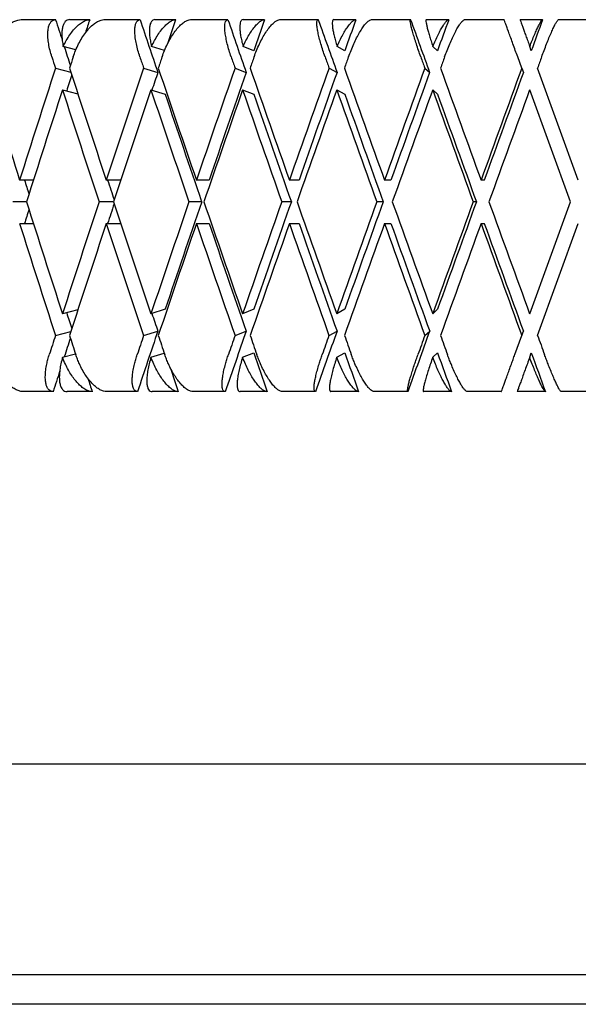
# Model space of a CAD drawing. Header units: millimetres. Extents: x 8 to 552, y 12 to 759.
# Tile 42 of 55: x 340 to 347, y 338 to 351. Entities that reach past the tile are written whole.
import ezdxf

# ---------------------------------------------------------------- set-up
doc = ezdxf.new("R2010")
doc.units = ezdxf.units.MM

msp = doc.modelspace()

# ---------------------------------------------------------------- linework, layer by layer
at = {"color": 7, "linetype": 'Continuous', "lineweight": 30}
for p, q in [((339.766, 351.318), (340.231, 351.318)), ((340.419, 351.318), (340.69, 351.318)), ((340.881, 351.318), (341.367, 351.318)), ((341.564, 351.318), (341.845, 351.318)), ((342.045, 351.318), (342.548, 351.318)), ((342.751, 351.318), (343.042, 351.318)), ((343.247, 351.318), (343.764, 351.318)), ((343.972, 351.318), (344.269, 351.318)), ((344.479, 351.318), (345.006, 351.318)), ((345.217, 351.318), (345.519, 351.318)), ((345.731, 351.318), (346.264, 351.318)), ((346.477, 351.318), (346.781, 351.318)), ((346.994, 351.318), (347.528, 351.318)), ((340.503, 350.913), (340.332, 350.958)), ((341.695, 350.903), (341.52, 350.958)), ((342.896, 350.9), (342.752, 350.958)), ((344.12, 350.9), (344.016, 350.958)), ((345.368, 350.9), (345.305, 350.958)), ((346.628, 350.9), (346.608, 350.958)), ((346.5, 350.668), (346.446, 350.818)), ((340.228, 350.668), (340.435, 350.614)), ((341.414, 350.668), (341.606, 350.608)), ((342.644, 350.668), (342.794, 350.608)), ((343.908, 350.668), (344.016, 350.608)), ((345.197, 350.668), (345.262, 350.608)), ((346.5, 350.668), (346.522, 350.608)), ((347.261, 349.162), (346.713, 350.668)), ((340.323, 350.375), (340.531, 350.321)), ((341.512, 350.376), (341.704, 350.315)), ((342.746, 350.375), (342.896, 350.315)), ((344.012, 350.375), (344.12, 350.315)), ((345.302, 350.375), (345.368, 350.315)), ((347.154, 348.87), (346.607, 350.375)), ((339.933, 349.162), (339.747, 349.162)), ((341.106, 349.162), (340.912, 349.162)), ((342.295, 349.162), (342.124, 349.162)), ((343.505, 349.162), (343.375, 349.162)), ((344.741, 349.162), (344.655, 349.162)), ((345.997, 349.162), (345.953, 349.162)), ((339.84, 348.87), (339.654, 348.87)), ((341.009, 348.87), (340.815, 348.87)), ((342.195, 348.87), (342.024, 348.87)), ((343.402, 348.87), (343.272, 348.87)), ((344.637, 348.87), (344.55, 348.87)), ((345.891, 348.87), (345.847, 348.87)), ((346.607, 347.365), (347.154, 348.87)), ((339.747, 348.578), (339.933, 348.578)), ((340.912, 348.578), (341.106, 348.578)), ((342.124, 348.578), (342.295, 348.578)), ((343.375, 348.578), (343.505, 348.578)), ((344.655, 348.578), (344.741, 348.578)), ((345.953, 348.578), (345.997, 348.578)), ((346.713, 347.073), (347.261, 348.578)), ((340.531, 347.419), (340.323, 347.365)), ((341.704, 347.425), (341.513, 347.365)), ((342.896, 347.425), (342.746, 347.365)), ((344.12, 347.425), (344.012, 347.365)), ((345.368, 347.425), (345.302, 347.365)), ((341.414, 347.072), (341.606, 347.132)), ((342.644, 347.072), (342.794, 347.132)), ((343.908, 347.072), (344.016, 347.132)), ((345.197, 347.072), (345.262, 347.132)), ((346.5, 347.072), (346.522, 347.132)), ((340.228, 347.072), (340.435, 347.126)), ((346.407, 346.818), (346.5, 347.072)), ((340.324, 346.78), (340.499, 346.826)), ((341.513, 346.78), (341.692, 346.836)), ((342.746, 346.78), (342.896, 346.84)), ((344.012, 346.78), (344.12, 346.84)), ((345.302, 346.78), (345.368, 346.84)), ((346.607, 346.78), (346.628, 346.84)), ((340.197, 346.318), (339.799, 346.318)), ((340.724, 346.318), (340.385, 346.318)), ((341.332, 346.318), (340.916, 346.318)), ((341.881, 346.318), (341.528, 346.318)), ((342.512, 346.318), (342.08, 346.318)), ((343.078, 346.318), (342.714, 346.318)), ((343.727, 346.318), (343.284, 346.318)), ((344.307, 346.318), (343.934, 346.318)), ((344.968, 346.318), (344.516, 346.318)), ((345.557, 346.318), (345.179, 346.318)), ((346.225, 346.318), (345.769, 346.318)), ((346.819, 346.318), (346.438, 346.318)), ((347.49, 346.318), (347.032, 346.318)), ((332.854, 341.318), (361.454, 341.318)), ((334.654, 338.484), (359.654, 338.484)), ((359.178, 338.084), (335.131, 338.084))]:
    msp.add_line(p, q, dxfattribs=at)
for centre, major_axis, ratio, start_param, end_param in [((347.154, 348.87), (-13.413, 39.795), 0.13843, 1.462699, 1.469604), ((347.154, 348.87), (12.928, 39.781), 0.165076, 1.562916, 1.567376), ((347.154, 348.87), (-13.807, 39.809), 0.111284, 1.470745, 1.488586), ((347.154, 348.87), (13.413, 39.795), 0.13843, 1.555946, 1.564107), ((347.154, 348.87), (-14.111, 39.821), 0.083767, 1.479647, 1.497488), ((347.154, 348.87), (13.807, 39.809), 0.111284, 1.5479, 1.558394), ((347.154, 348.87), (-14.328, 39.83), 0.055984, 1.489187, 1.507027), ((347.154, 348.87), (14.111, 39.821), 0.083767, 1.538998, 1.549492), ((347.154, 348.87), (-14.457, 39.836), 0.028033, 1.499149, 1.51699), ((347.154, 348.87), (14.328, 39.83), 0.055984, 1.529458, 1.539952), ((347.154, 348.87), (14.457, 39.836), 0.028033, 1.519496, 1.52999), ((347.154, 348.87), (-13.413, 39.795), 0.13843, 1.471848, 1.47819), ((347.154, 348.87), (-13.875, 41.167), 0.13843, 1.4769, 1.48054), ((347.154, 348.285), (13.373, 41.153), 0.165076, 1.562907, 1.566553), ((347.154, 348.87), (-14.283, 41.181), 0.111284, 1.484947, 1.488586), ((347.154, 348.285), (13.875, 41.167), 0.13843, 1.555937, 1.559583), ((347.154, 348.87), (-14.598, 41.194), 0.083767, 1.493849, 1.497488), ((347.154, 348.285), (14.283, 41.181), 0.111284, 1.547891, 1.551537), ((347.154, 348.87), (-14.822, 41.204), 0.055984, 1.503388, 1.507027), ((347.154, 348.285), (14.598, 41.194), 0.083767, 1.538989, 1.542635), ((347.154, 348.87), (-14.955, 41.21), 0.028033, 1.513351, 1.51699), ((347.154, 348.285), (14.822, 41.204), 0.055984, 1.529449, 1.533096), ((347.154, 348.285), (14.955, 41.21), 0.028033, 1.519487, 1.523133), ((347.154, 349.455), (-13.373, 41.153), 0.165076, 1.487773, 1.524298), ((347.154, 348.87), (13.373, 41.153), 0.165076, 1.580756, 1.617295), ((347.154, 348.87), (12.928, 39.781), 0.165076, 1.581599, 1.586966), ((347.154, 349.455), (-13.875, 41.167), 0.13843, 1.494743, 1.531268), ((347.154, 348.87), (13.875, 41.167), 0.13843, 1.573786, 1.610325), ((347.154, 348.87), (13.413, 39.795), 0.13843, 1.573786, 1.579732), ((347.154, 349.455), (-14.283, 41.181), 0.111284, 1.502789, 1.539314), ((347.154, 348.87), (14.283, 41.181), 0.111284, 1.56574, 1.602279), ((347.154, 348.87), (13.807, 39.809), 0.111284, 1.56574, 1.602034), ((347.154, 349.455), (-14.598, 41.194), 0.083767, 1.511691, 1.548216), ((347.154, 348.87), (14.598, 41.194), 0.083767, 1.556838, 1.593377), ((347.154, 348.87), (14.111, 39.821), 0.083767, 1.556838, 1.593132), ((347.154, 349.455), (-14.822, 41.204), 0.055984, 1.521231, 1.557755), ((347.154, 348.87), (14.822, 41.204), 0.055984, 1.547299, 1.583837), ((347.154, 348.87), (14.328, 39.83), 0.055984, 1.547299, 1.583593), ((347.154, 349.455), (-14.955, 41.21), 0.028033, 1.531193, 1.567718), ((347.154, 348.87), (14.955, 41.21), 0.028033, 1.537336, 1.573875), ((347.154, 348.87), (14.457, 39.836), 0.028033, 1.537336, 1.57363), ((347.154, 348.285), (13.373, 41.153), 0.165076, 1.573655, 1.6102), ((347.154, 348.87), (-13.875, 41.167), 0.13843, 1.487641, 1.524173), ((347.154, 348.285), (13.875, 41.167), 0.13843, 1.566687, 1.60323), ((347.154, 348.87), (-14.283, 41.181), 0.111284, 1.49569, 1.532219), ((347.154, 348.87), (-13.807, 39.809), 0.111284, 1.495932, 1.532219), ((347.154, 348.285), (14.283, 41.181), 0.111284, 1.558639, 1.595184), ((347.154, 348.87), (-14.598, 41.194), 0.083767, 1.504589, 1.541121), ((347.154, 348.87), (-14.111, 39.821), 0.083767, 1.504834, 1.541121), ((347.154, 348.285), (14.598, 41.194), 0.083767, 1.549737, 1.586282), ((347.154, 348.87), (-14.822, 41.204), 0.055984, 1.514129, 1.550661), ((347.154, 348.87), (-14.328, 39.83), 0.055984, 1.514374, 1.550661), ((347.154, 348.285), (14.822, 41.204), 0.055984, 1.540197, 1.576742), ((347.154, 348.87), (-14.955, 41.21), 0.028033, 1.524091, 1.560623), ((347.154, 348.87), (-14.457, 39.836), 0.028033, 1.524336, 1.560623), ((347.154, 348.285), (14.955, 41.21), 0.028033, 1.530235, 1.56678), ((347.154, 348.87), (-12.928, 39.781), 0.165076, 1.509864, 1.514628), ((347.154, 348.87), (-13.413, 39.795), 0.13843, 1.516834, 1.523499), ((347.154, 349.455), (-13.373, 41.153), 0.165076, 1.531392, 1.567938), ((347.154, 348.87), (13.875, 41.167), 0.13843, 1.61742, 1.653952), ((347.154, 349.455), (-13.875, 41.167), 0.13843, 1.538362, 1.574908), ((347.154, 348.87), (14.283, 41.181), 0.111284, 1.609373, 1.645905), ((347.154, 348.87), (13.807, 39.809), 0.111284, 1.609373, 1.64566), ((347.154, 349.455), (-14.283, 41.181), 0.111284, 1.546409, 1.582954), ((347.154, 348.87), (14.598, 41.194), 0.083767, 1.600471, 1.637003), ((347.154, 348.87), (14.111, 39.821), 0.083767, 1.600471, 1.636759), ((347.154, 349.455), (-14.598, 41.194), 0.083767, 1.555311, 1.591856), ((347.154, 348.87), (14.822, 41.204), 0.055984, 1.590932, 1.627464), ((347.154, 348.87), (14.328, 39.83), 0.055984, 1.590932, 1.627219), ((347.154, 349.455), (-14.822, 41.204), 0.055984, 1.56485, 1.601395), ((347.154, 348.87), (14.955, 41.21), 0.028033, 1.580969, 1.617501), ((347.154, 348.87), (14.457, 39.836), 0.028033, 1.580969, 1.617257), ((347.154, 349.455), (-14.955, 41.21), 0.028033, 1.574813, 1.611358), ((347.154, 348.87), (12.928, 39.781), 0.165076, 1.626964, 1.631729), ((347.154, 348.87), (13.413, 39.795), 0.13843, 1.618094, 1.624759), ((347.154, 348.87), (-13.373, 41.153), 0.165076, 1.524298, 1.560836), ((347.154, 348.285), (13.875, 41.167), 0.13843, 1.610325, 1.64685), ((347.154, 348.87), (-13.875, 41.167), 0.13843, 1.531268, 1.567806), ((347.154, 348.285), (14.283, 41.181), 0.111284, 1.602279, 1.638804), ((347.154, 348.87), (-14.283, 41.181), 0.111284, 1.539314, 1.575852), ((347.154, 348.87), (-13.807, 39.809), 0.111284, 1.539558, 1.575852), ((347.154, 348.285), (14.598, 41.194), 0.083767, 1.593377, 1.629902), ((347.154, 348.87), (-14.598, 41.194), 0.083767, 1.548216, 1.584754), ((347.154, 348.87), (-14.111, 39.821), 0.083767, 1.54846, 1.584754), ((347.154, 348.285), (14.822, 41.204), 0.055984, 1.583837, 1.620362), ((347.154, 348.87), (-14.822, 41.204), 0.055984, 1.557755, 1.594294), ((347.154, 348.87), (-14.328, 39.83), 0.055984, 1.558, 1.594294), ((347.154, 348.285), (14.955, 41.21), 0.028033, 1.573875, 1.6104), ((347.154, 348.87), (-14.955, 41.21), 0.028033, 1.567718, 1.604256), ((347.154, 348.87), (-14.457, 39.836), 0.028033, 1.567962, 1.604256), ((347.154, 348.87), (-12.928, 39.781), 0.165076, 1.554627, 1.559993), ((347.154, 348.87), (-13.413, 39.795), 0.13843, 1.561861, 1.567806), ((347.154, 348.87), (13.807, 39.809), 0.111284, 1.653007, 1.673489), ((347.154, 348.87), (14.111, 39.821), 0.083767, 1.644105, 1.664587), ((347.154, 348.87), (14.328, 39.83), 0.055984, 1.634565, 1.655048), ((347.154, 348.87), (14.457, 39.836), 0.028033, 1.624603, 1.645085), ((347.154, 348.87), (13.875, 41.167), 0.13843, 1.661053, 1.667244), ((347.154, 348.87), (13.413, 39.795), 0.13843, 1.663403, 1.669744), ((347.154, 349.455), (-13.373, 41.153), 0.165076, 1.575039, 1.58124), ((347.154, 348.87), (14.283, 41.181), 0.111284, 1.653007, 1.659198), ((347.154, 349.455), (-13.875, 41.167), 0.13843, 1.582009, 1.58821), ((347.154, 348.87), (14.598, 41.194), 0.083767, 1.644105, 1.650296), ((347.154, 349.455), (-14.283, 41.181), 0.111284, 1.590056, 1.596256), ((347.154, 348.87), (14.822, 41.204), 0.055984, 1.634565, 1.640756), ((347.154, 349.455), (-14.598, 41.194), 0.083767, 1.598957, 1.605158), ((347.154, 348.87), (14.955, 41.21), 0.028033, 1.624603, 1.630794), ((347.154, 349.455), (-14.822, 41.204), 0.055984, 1.608497, 1.614697), ((347.154, 349.455), (-14.955, 41.21), 0.028033, 1.618459, 1.62466), ((347.154, 348.87), (-13.807, 39.809), 0.111284, 1.583199, 1.596335), ((347.154, 348.87), (-14.111, 39.821), 0.083767, 1.592101, 1.605237), ((347.154, 348.87), (-14.328, 39.83), 0.055984, 1.60164, 1.614777), ((347.154, 348.87), (-14.457, 39.836), 0.028033, 1.611603, 1.624739), ((347.154, 348.87), (-13.413, 39.795), 0.13843, 1.579976, 1.588289), ((347.154, 348.87), (13.413, 39.795), 0.13843, 1.674635, 1.681535), ((347.154, 348.87), (-12.928, 39.781), 0.165076, 1.576808, 1.581319)]:
    msp.add_ellipse(centre, major_axis=major_axis, ratio=ratio, start_param=start_param, end_param=end_param, dxfattribs=at)
for points, knots in [([(339.322, 350.818), (339.332, 350.847), (339.352, 350.906), (339.393, 350.992), (339.441, 351.074), (339.494, 351.147), (339.551, 351.21), (339.609, 351.259), (339.667, 351.294), (339.72, 351.314), (339.752, 351.317), (339.766, 351.318)], [0, 0, 0, 0, 0.1146065, 0.2325198, 0.3471316, 0.4651683, 0.577786, 0.6940158, 0.8008443, 0.911181, 1, 1, 1, 1]), ([(340.18, 350.818), (340.171, 350.847), (340.153, 350.906), (340.136, 350.992), (340.126, 351.074), (340.125, 351.146), (340.132, 351.209), (340.147, 351.258), (340.171, 351.294), (340.198, 351.314), (340.221, 351.317), (340.231, 351.318)], [0, 0, 0, 0, 0.114542, 0.23238, 0.34693, 0.464926, 0.577123, 0.692931, 0.799182, 0.908911, 1, 1, 1, 1]), ([(340.419, 351.318), (340.408, 351.316), (340.386, 351.314), (340.359, 351.294), (340.338, 351.262), (340.323, 351.219), (340.315, 351.165), (340.313, 351.103), (340.319, 351.033), (340.328, 350.983), (340.332, 350.958)], [0, 0, 0, 0, 0.121172, 0.245978, 0.367117, 0.49156, 0.616821, 0.745339, 0.871171, 1, 1, 1, 1]), ([(340.332, 350.958), (340.346, 350.985), (340.373, 351.04), (340.421, 351.115), (340.472, 351.182), (340.525, 351.237), (340.578, 351.279), (340.623, 351.304), (340.66, 351.316), (340.68, 351.317), (340.69, 351.318)], [0, 0, 0, 0, 0.137628, 0.279151, 0.416817, 0.558784, 0.691042, 0.827634, 0.913195, 1, 1, 1, 1]), ([(340.467, 350.818), (340.477, 350.847), (340.498, 350.906), (340.538, 350.992), (340.584, 351.074), (340.635, 351.147), (340.688, 351.21), (340.741, 351.259), (340.794, 351.294), (340.841, 351.314), (340.869, 351.317), (340.881, 351.318)], [0, 0, 0, 0, 0.1146065, 0.2325198, 0.3471316, 0.4651683, 0.577786, 0.6940158, 0.8008443, 0.911181, 1, 1, 1, 1]), ([(341.364, 350.818), (341.355, 350.847), (341.336, 350.906), (341.315, 350.992), (341.301, 351.074), (341.295, 351.146), (341.296, 351.209), (341.305, 351.258), (341.321, 351.294), (341.341, 351.314), (341.359, 351.317), (341.367, 351.318)], [0, 0, 0, 0, 0.114542, 0.23238, 0.34693, 0.464926, 0.577123, 0.692931, 0.799182, 0.908911, 1, 1, 1, 1]), ([(341.564, 351.318), (341.555, 351.316), (341.537, 351.314), (341.517, 351.294), (341.502, 351.262), (341.493, 351.219), (341.491, 351.165), (341.494, 351.103), (341.504, 351.033), (341.515, 350.983), (341.52, 350.958)], [0, 0, 0, 0, 0.121172, 0.245978, 0.367117, 0.49156, 0.616821, 0.745339, 0.871171, 1, 1, 1, 1]), ([(341.52, 350.958), (341.534, 350.985), (341.56, 351.04), (341.605, 351.115), (341.653, 351.182), (341.701, 351.237), (341.749, 351.279), (341.788, 351.304), (341.821, 351.316), (341.837, 351.317), (341.845, 351.318)], [0, 0, 0, 0, 0.137628, 0.279151, 0.416817, 0.558784, 0.691042, 0.827634, 0.913195, 1, 1, 1, 1]), ([(341.663, 350.818), (341.673, 350.847), (341.695, 350.906), (341.734, 350.992), (341.778, 351.074), (341.825, 351.147), (341.874, 351.21), (341.923, 351.259), (341.969, 351.294), (342.01, 351.314), (342.034, 351.317), (342.045, 351.318)], [0, 0, 0, 0, 0.114606, 0.23252, 0.347132, 0.465168, 0.577786, 0.694016, 0.800844, 0.911181, 1, 1, 1, 1]), ([(342.592, 350.818), (342.582, 350.847), (342.562, 350.906), (342.539, 350.992), (342.521, 351.074), (342.509, 351.146), (342.504, 351.209), (342.506, 351.258), (342.515, 351.294), (342.529, 351.314), (342.542, 351.317), (342.548, 351.318)], [0, 0, 0, 0, 0.1145416, 0.23238, 0.3469304, 0.4649256, 0.5771225, 0.6929312, 0.7991817, 0.9089106, 1, 1, 1, 1]), ([(342.751, 351.318), (342.744, 351.316), (342.731, 351.314), (342.718, 351.294), (342.71, 351.262), (342.707, 351.219), (342.71, 351.165), (342.718, 351.103), (342.732, 351.033), (342.745, 350.983), (342.752, 350.958)], [0, 0, 0, 0, 0.121172, 0.245978, 0.367117, 0.49156, 0.616821, 0.745339, 0.871171, 1, 1, 1, 1]), ([(342.752, 350.958), (342.764, 350.985), (342.79, 351.04), (342.832, 351.115), (342.876, 351.182), (342.919, 351.237), (342.96, 351.279), (342.994, 351.304), (343.021, 351.316), (343.035, 351.317), (343.042, 351.318)], [0, 0, 0, 0, 0.137628, 0.279151, 0.416817, 0.558784, 0.691042, 0.827634, 0.913195, 1, 1, 1, 1]), ([(342.9, 350.818), (342.911, 350.847), (342.933, 350.906), (342.971, 350.992), (343.013, 351.074), (343.056, 351.147), (343.101, 351.21), (343.144, 351.259), (343.184, 351.294), (343.219, 351.314), (343.238, 351.317), (343.247, 351.318)], [0, 0, 0, 0, 0.114606, 0.23252, 0.347132, 0.465168, 0.577786, 0.694016, 0.800844, 0.911181, 1, 1, 1, 1]), ([(343.855, 350.818), (343.844, 350.847), (343.824, 350.906), (343.798, 350.992), (343.775, 351.074), (343.759, 351.146), (343.748, 351.209), (343.743, 351.258), (343.745, 351.294), (343.752, 351.314), (343.76, 351.317), (343.764, 351.318)], [0, 0, 0, 0, 0.114542, 0.23238, 0.34693, 0.464926, 0.577123, 0.692931, 0.799182, 0.908911, 1, 1, 1, 1]), ([(343.972, 351.318), (343.967, 351.316), (343.959, 351.314), (343.952, 351.294), (343.951, 351.262), (343.954, 351.219), (343.963, 351.165), (343.976, 351.103), (343.994, 351.033), (344.009, 350.983), (344.016, 350.958)], [0, 0, 0, 0, 0.121172, 0.245978, 0.367117, 0.49156, 0.616821, 0.745339, 0.871171, 1, 1, 1, 1]), ([(344.016, 350.958), (344.028, 350.985), (344.053, 351.04), (344.092, 351.115), (344.131, 351.182), (344.169, 351.237), (344.204, 351.279), (344.232, 351.304), (344.254, 351.316), (344.264, 351.317), (344.269, 351.318)], [0, 0, 0, 0, 0.1376282, 0.2791513, 0.4168174, 0.5587839, 0.6910424, 0.8276344, 0.9131954, 1, 1, 1, 1]), ([(344.17, 350.818), (344.181, 350.847), (344.203, 350.906), (344.24, 350.992), (344.279, 351.074), (344.319, 351.147), (344.358, 351.21), (344.395, 351.259), (344.429, 351.294), (344.457, 351.314), (344.472, 351.317), (344.479, 351.318)], [0, 0, 0, 0, 0.114606, 0.23252, 0.347132, 0.465168, 0.577786, 0.694016, 0.800844, 0.911181, 1, 1, 1, 1]), ([(345.142, 350.818), (345.132, 350.847), (345.111, 350.906), (345.082, 350.992), (345.056, 351.074), (345.034, 351.146), (345.017, 351.209), (345.006, 351.258), (345, 351.294), (345, 351.314), (345.004, 351.317), (345.006, 351.318)], [0, 0, 0, 0, 0.114542, 0.23238, 0.34693, 0.464926, 0.577123, 0.692931, 0.799182, 0.908911, 1, 1, 1, 1]), ([(345.217, 351.318), (345.215, 351.316), (345.211, 351.314), (345.211, 351.294), (345.216, 351.262), (345.226, 351.219), (345.24, 351.165), (345.258, 351.103), (345.28, 351.033), (345.296, 350.983), (345.305, 350.958)], [0, 0, 0, 0, 0.121172, 0.245978, 0.367117, 0.49156, 0.616821, 0.745339, 0.871171, 1, 1, 1, 1]), ([(345.305, 350.958), (345.316, 350.985), (345.34, 351.04), (345.375, 351.115), (345.409, 351.182), (345.441, 351.237), (345.47, 351.279), (345.492, 351.304), (345.508, 351.316), (345.515, 351.317), (345.519, 351.318)], [0, 0, 0, 0, 0.137628, 0.279151, 0.416817, 0.558784, 0.691042, 0.827634, 0.913195, 1, 1, 1, 1]), ([(345.462, 350.818), (345.473, 350.847), (345.495, 350.906), (345.531, 350.992), (345.567, 351.074), (345.603, 351.147), (345.637, 351.21), (345.668, 351.259), (345.695, 351.294), (345.716, 351.314), (345.726, 351.317), (345.731, 351.318)], [0, 0, 0, 0, 0.114606, 0.23252, 0.347132, 0.465168, 0.577786, 0.694016, 0.800844, 0.911181, 1, 1, 1, 1]), ([(346.446, 350.818), (346.435, 350.847), (346.413, 350.906), (346.382, 350.992), (346.352, 351.074), (346.326, 351.146), (346.303, 351.209), (346.285, 351.258), (346.272, 351.294), (346.265, 351.314), (346.264, 351.317), (346.264, 351.318)], [0, 0, 0, 0, 0.1145416, 0.23238, 0.3469304, 0.4649256, 0.5771225, 0.6929312, 0.7991817, 0.9089106, 1, 1, 1, 1]), ([(346.477, 351.318), (346.477, 351.316), (346.478, 351.314), (346.485, 351.294), (346.497, 351.262), (346.512, 351.219), (346.532, 351.165), (346.555, 351.103), (346.58, 351.033), (346.598, 350.983), (346.608, 350.958)], [0, 0, 0, 0, 0.121172, 0.245978, 0.367117, 0.49156, 0.616821, 0.745339, 0.871171, 1, 1, 1, 1]), ([(346.608, 350.958), (346.618, 350.985), (346.64, 351.04), (346.671, 351.115), (346.701, 351.182), (346.727, 351.237), (346.749, 351.279), (346.765, 351.304), (346.775, 351.316), (346.779, 351.317), (346.781, 351.318)], [0, 0, 0, 0, 0.1376282, 0.2791513, 0.4168174, 0.5587839, 0.6910424, 0.8276344, 0.9131954, 1, 1, 1, 1]), ([(346.768, 350.818), (346.779, 350.847), (346.801, 350.906), (346.834, 350.992), (346.867, 351.074), (346.898, 351.147), (346.927, 351.21), (346.951, 351.259), (346.971, 351.294), (346.986, 351.314), (346.991, 351.317), (346.994, 351.318)], [0, 0, 0, 0, 0.114606, 0.23252, 0.347132, 0.465168, 0.577786, 0.694016, 0.800844, 0.911181, 1, 1, 1, 1]), ([(339.799, 346.318), (339.783, 346.319), (339.751, 346.321), (339.699, 346.342), (339.646, 346.374), (339.593, 346.417), (339.541, 346.472), (339.491, 346.536), (339.444, 346.61), (339.406, 346.684), (339.376, 346.754), (339.362, 346.796), (339.355, 346.818)], [0, 0, 0, 0, 0.0993463, 0.2016876, 0.3010003, 0.4029927, 0.5062342, 0.6121536, 0.7214436, 0.8336571, 0.9162255, 1, 1, 1, 1]), ([(340.197, 346.318), (340.186, 346.319), (340.164, 346.321), (340.137, 346.342), (340.116, 346.374), (340.101, 346.417), (340.092, 346.471), (340.091, 346.535), (340.097, 346.608), (340.109, 346.682), (340.126, 346.752), (340.139, 346.796), (340.146, 346.818)], [0, 0, 0, 0, 0.099032, 0.201043, 0.300045, 0.401731, 0.504401, 0.609736, 0.718397, 0.82995, 0.914331, 1, 1, 1, 1]), ([(340.324, 346.78), (340.316, 346.751), (340.3, 346.693), (340.286, 346.609), (340.279, 346.531), (340.281, 346.462), (340.292, 346.404), (340.31, 346.361), (340.336, 346.332), (340.361, 346.319), (340.379, 346.318), (340.385, 346.318)], [0, 0, 0, 0, 0.119854, 0.243135, 0.363008, 0.486545, 0.60299, 0.72322, 0.833004, 0.946354, 1, 1, 1, 1]), ([(340.724, 346.318), (340.71, 346.319), (340.682, 346.321), (340.636, 346.342), (340.588, 346.374), (340.54, 346.417), (340.492, 346.471), (340.445, 346.535), (340.401, 346.608), (340.359, 346.69), (340.336, 346.749), (340.324, 346.78)], [0, 0, 0, 0, 0.1041095, 0.2113502, 0.3154274, 0.4223267, 0.5302604, 0.6409957, 0.7552272, 0.8724997, 1, 1, 1, 1]), ([(340.916, 346.318), (340.902, 346.319), (340.874, 346.321), (340.827, 346.342), (340.779, 346.374), (340.731, 346.417), (340.683, 346.472), (340.635, 346.536), (340.59, 346.61), (340.553, 346.684), (340.523, 346.754), (340.509, 346.796), (340.501, 346.818)], [0, 0, 0, 0, 0.099346, 0.201688, 0.301, 0.402993, 0.506234, 0.612154, 0.721444, 0.833657, 0.916225, 1, 1, 1, 1]), ([(341.332, 346.318), (341.324, 346.319), (341.306, 346.321), (341.286, 346.342), (341.271, 346.374), (341.262, 346.417), (341.259, 346.471), (341.263, 346.535), (341.273, 346.608), (341.289, 346.682), (341.307, 346.752), (341.321, 346.796), (341.329, 346.818)], [0, 0, 0, 0, 0.099032, 0.201043, 0.300045, 0.401731, 0.504401, 0.609736, 0.718397, 0.82995, 0.914331, 1, 1, 1, 1]), ([(341.513, 346.78), (341.505, 346.751), (341.488, 346.693), (341.47, 346.609), (341.459, 346.531), (341.455, 346.462), (341.459, 346.404), (341.471, 346.361), (341.489, 346.332), (341.509, 346.319), (341.524, 346.318), (341.528, 346.318)], [0, 0, 0, 0, 0.119854, 0.243135, 0.363008, 0.486545, 0.60299, 0.72322, 0.833004, 0.946354, 1, 1, 1, 1]), ([(341.881, 346.318), (341.869, 346.319), (341.845, 346.321), (341.805, 346.342), (341.763, 346.374), (341.719, 346.417), (341.675, 346.471), (341.632, 346.535), (341.589, 346.608), (341.549, 346.69), (341.525, 346.749), (341.513, 346.78)], [0, 0, 0, 0, 0.104109, 0.21135, 0.315427, 0.422327, 0.53026, 0.640996, 0.755227, 0.8725, 1, 1, 1, 1]), ([(342.08, 346.318), (342.069, 346.319), (342.044, 346.321), (342.004, 346.342), (341.961, 346.374), (341.918, 346.417), (341.873, 346.472), (341.829, 346.536), (341.787, 346.61), (341.751, 346.684), (341.721, 346.754), (341.706, 346.796), (341.698, 346.818)], [0, 0, 0, 0, 0.099346, 0.201688, 0.301, 0.402993, 0.506234, 0.612154, 0.721444, 0.833657, 0.916225, 1, 1, 1, 1]), ([(342.512, 346.318), (342.505, 346.319), (342.492, 346.321), (342.479, 346.342), (342.47, 346.374), (342.468, 346.417), (342.471, 346.471), (342.479, 346.535), (342.494, 346.608), (342.513, 346.682), (342.533, 346.752), (342.548, 346.796), (342.555, 346.818)], [0, 0, 0, 0, 0.099032, 0.201043, 0.300045, 0.401731, 0.504401, 0.609736, 0.718397, 0.82995, 0.914331, 1, 1, 1, 1]), ([(342.746, 346.78), (342.737, 346.751), (342.718, 346.693), (342.697, 346.609), (342.681, 346.531), (342.672, 346.462), (342.67, 346.404), (342.675, 346.361), (342.686, 346.332), (342.7, 346.319), (342.711, 346.318), (342.714, 346.318)], [0, 0, 0, 0, 0.119854, 0.243135, 0.363008, 0.486545, 0.60299, 0.72322, 0.833004, 0.946354, 1, 1, 1, 1]), ([(343.078, 346.318), (343.069, 346.319), (343.049, 346.321), (343.015, 346.342), (342.978, 346.374), (342.94, 346.417), (342.9, 346.471), (342.86, 346.535), (342.821, 346.608), (342.781, 346.69), (342.758, 346.749), (342.746, 346.78)], [0, 0, 0, 0, 0.104109, 0.21135, 0.315427, 0.422327, 0.53026, 0.640996, 0.755227, 0.8725, 1, 1, 1, 1]), ([(343.284, 346.318), (343.274, 346.319), (343.254, 346.321), (343.22, 346.342), (343.183, 346.374), (343.144, 346.417), (343.105, 346.472), (343.064, 346.536), (343.024, 346.61), (342.989, 346.684), (342.96, 346.754), (342.944, 346.796), (342.937, 346.818)], [0, 0, 0, 0, 0.0993463, 0.2016876, 0.3010003, 0.4029927, 0.5062342, 0.6121536, 0.7214436, 0.8336571, 0.9162255, 1, 1, 1, 1]), ([(343.727, 346.318), (343.723, 346.319), (343.714, 346.321), (343.708, 346.342), (343.706, 346.374), (343.709, 346.417), (343.718, 346.471), (343.732, 346.535), (343.75, 346.608), (343.772, 346.682), (343.795, 346.752), (343.81, 346.796), (343.817, 346.818)], [0, 0, 0, 0, 0.099032, 0.201043, 0.300045, 0.401731, 0.504401, 0.609736, 0.718397, 0.82995, 0.914331, 1, 1, 1, 1]), ([(344.012, 346.78), (344.003, 346.751), (343.983, 346.693), (343.959, 346.609), (343.938, 346.531), (343.924, 346.462), (343.915, 346.404), (343.913, 346.361), (343.917, 346.332), (343.925, 346.319), (343.932, 346.318), (343.934, 346.318)], [0, 0, 0, 0, 0.119854, 0.243135, 0.363008, 0.486545, 0.60299, 0.72322, 0.833004, 0.946354, 1, 1, 1, 1]), ([(344.307, 346.318), (344.299, 346.319), (344.284, 346.321), (344.257, 346.342), (344.226, 346.374), (344.193, 346.417), (344.158, 346.471), (344.121, 346.535), (344.085, 346.608), (344.047, 346.69), (344.024, 346.749), (344.012, 346.78)], [0, 0, 0, 0, 0.104109, 0.21135, 0.315427, 0.422327, 0.53026, 0.640996, 0.755227, 0.8725, 1, 1, 1, 1]), ([(344.516, 346.318), (344.509, 346.319), (344.494, 346.321), (344.466, 346.342), (344.435, 346.374), (344.402, 346.417), (344.366, 346.472), (344.33, 346.536), (344.293, 346.61), (344.26, 346.684), (344.231, 346.754), (344.215, 346.796), (344.207, 346.818)], [0, 0, 0, 0, 0.099346, 0.201688, 0.301, 0.402993, 0.506234, 0.612154, 0.721444, 0.833657, 0.916225, 1, 1, 1, 1]), ([(344.968, 346.318), (344.966, 346.319), (344.962, 346.321), (344.963, 346.342), (344.968, 346.374), (344.977, 346.417), (344.991, 346.471), (345.01, 346.535), (345.033, 346.608), (345.057, 346.682), (345.081, 346.752), (345.097, 346.796), (345.105, 346.818)], [0, 0, 0, 0, 0.099032, 0.201043, 0.300045, 0.401731, 0.504401, 0.609736, 0.718397, 0.82995, 0.914331, 1, 1, 1, 1]), ([(345.302, 346.78), (345.292, 346.751), (345.272, 346.693), (345.244, 346.609), (345.22, 346.531), (345.2, 346.462), (345.185, 346.404), (345.176, 346.361), (345.173, 346.332), (345.174, 346.319), (345.178, 346.318), (345.179, 346.318)], [0, 0, 0, 0, 0.119854, 0.243135, 0.363008, 0.486545, 0.60299, 0.72322, 0.833004, 0.946354, 1, 1, 1, 1]), ([(345.557, 346.318), (345.552, 346.319), (345.541, 346.321), (345.52, 346.342), (345.496, 346.374), (345.468, 346.417), (345.438, 346.471), (345.406, 346.535), (345.372, 346.608), (345.337, 346.69), (345.314, 346.749), (345.302, 346.78)], [0, 0, 0, 0, 0.104109, 0.21135, 0.315427, 0.422327, 0.53026, 0.640996, 0.755227, 0.8725, 1, 1, 1, 1]), ([(345.769, 346.318), (345.764, 346.319), (345.753, 346.321), (345.732, 346.342), (345.707, 346.374), (345.68, 346.417), (345.65, 346.472), (345.617, 346.536), (345.583, 346.61), (345.552, 346.684), (345.524, 346.754), (345.508, 346.796), (345.5, 346.818)], [0, 0, 0, 0, 0.099346, 0.201688, 0.301, 0.402993, 0.506234, 0.612154, 0.721444, 0.833657, 0.916225, 1, 1, 1, 1]), ([(346.225, 346.318), (346.226, 346.319), (346.227, 346.321), (346.234, 346.342), (346.246, 346.374), (346.262, 346.417), (346.281, 346.471), (346.305, 346.535), (346.331, 346.608), (346.358, 346.682), (346.384, 346.752), (346.399, 346.796), (346.407, 346.818)], [0, 0, 0, 0, 0.099032, 0.201043, 0.300045, 0.401731, 0.504401, 0.609736, 0.718397, 0.82995, 0.914331, 1, 1, 1, 1]), ([(346.607, 346.78), (346.596, 346.751), (346.575, 346.693), (346.544, 346.609), (346.516, 346.531), (346.491, 346.462), (346.47, 346.404), (346.454, 346.361), (346.443, 346.332), (346.439, 346.319), (346.438, 346.318), (346.438, 346.318)], [0, 0, 0, 0, 0.119854, 0.243135, 0.363008, 0.486545, 0.60299, 0.72322, 0.833004, 0.946354, 1, 1, 1, 1]), ([(346.819, 346.318), (346.816, 346.319), (346.81, 346.322), (346.796, 346.342), (346.778, 346.374), (346.756, 346.417), (346.731, 346.471), (346.703, 346.535), (346.673, 346.608), (346.64, 346.691), (346.618, 346.749), (346.607, 346.78)], [0, 0, 0, 0, 0.105663, 0.211346, 0.316821, 0.422321, 0.531644, 0.640991, 0.756735, 0.872495, 1, 1, 1, 1]), ([(347.032, 346.318), (347.029, 346.319), (347.024, 346.321), (347.009, 346.342), (346.991, 346.374), (346.969, 346.417), (346.944, 346.472), (346.916, 346.536), (346.886, 346.61), (346.856, 346.684), (346.83, 346.754), (346.814, 346.796), (346.806, 346.818)], [0, 0, 0, 0, 0.099346, 0.201688, 0.301, 0.402993, 0.506234, 0.612154, 0.721444, 0.833657, 0.916225, 1, 1, 1, 1])]:
    msp.add_open_spline(points, degree=3, knots=knots, dxfattribs=at)

doc.saveas('drawing.dxf')
